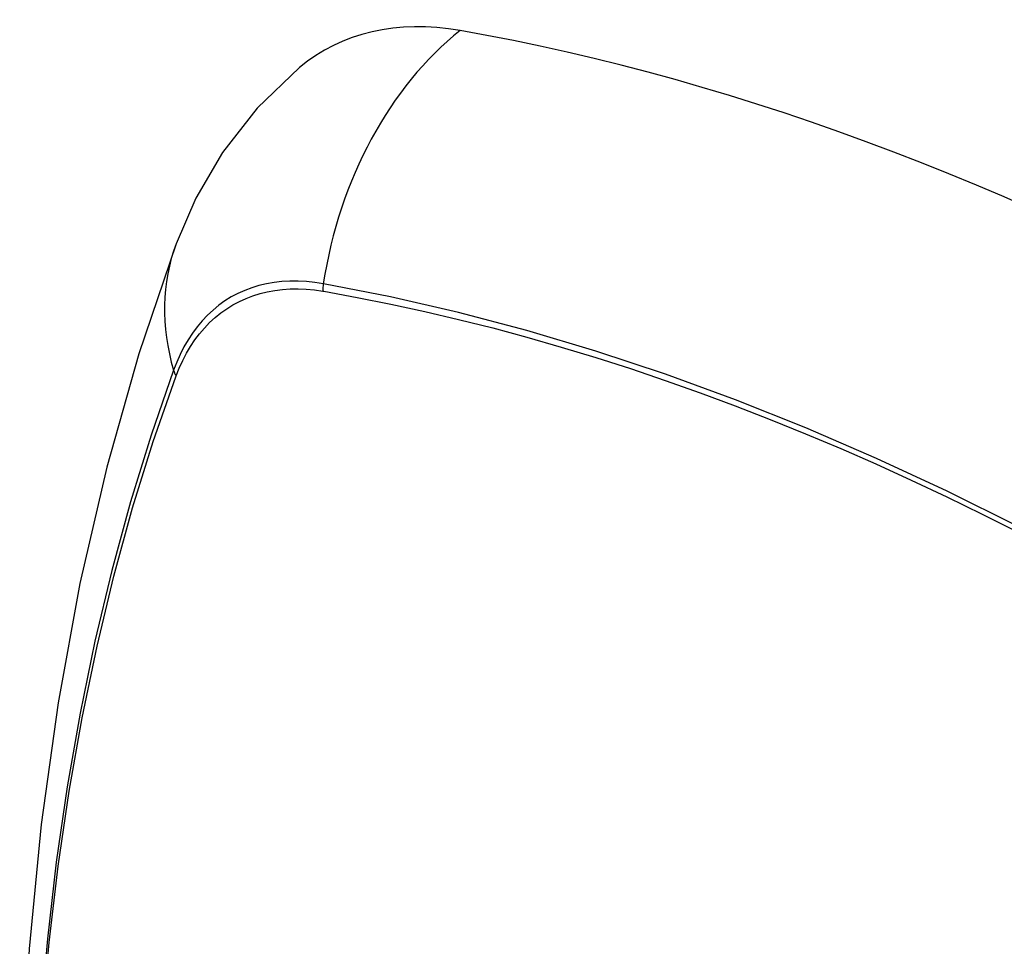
# Model space of a CAD drawing. Header units: inches. Extents: x 25 to 686, y 75 to 314.
# Tile 136 of 160: x 633.802 to 634.143, y 278.754 to 279.074. Entities that reach past the tile are written whole.
import ezdxf

# ---------------------------------------------------------------- set-up
doc = ezdxf.new("R2010")
doc.units = ezdxf.units.IN
doc.header["$MEASUREMENT"] = 0
doc.layers.add('Visible Edges(ANSI)', color=7, linetype='Continuous', lineweight=25)
doc.layers.add('Visible Tangent Edges(ANSI)', color=7, linetype='Continuous', lineweight=25)

msp = doc.modelspace()

# ---------------------------------------------------------------- linework, layer by layer
at = {"layer": 'Visible Edges(ANSI)', "flags": 128}
for points in [[(633.89899, 279.05731), (633.88437, 279.04324), (633.87243, 279.02794), (633.86317, 279.01215), (633.85635, 278.99642)], [(633.85635, 278.99642), (633.84351, 278.95837), (633.83245, 278.91919), (633.82315, 278.87895), (633.81559, 278.83773), (633.80975, 278.79559), (633.8056, 278.75259), (633.80313, 278.7088), (633.80231, 278.66427), (633.80312, 278.61908), (633.80555, 278.57327), (633.80957, 278.52691), (633.81517, 278.48008), (633.82232, 278.43283), (633.831, 278.38523), (633.84119, 278.33735), (633.85286, 278.28926)]]:
    msp.add_lwpolyline(points, dxfattribs=at)
at = {"layer": 'Visible Edges(ANSI)'}
for centre, major_axis, start_param, end_param in [((633.99588, 278.90968), (-0.08858, 0.15343), 5.834048, 6.381985), ((634.25767, 277.89369), (-0.64961, 1.12515), 5.161526, 5.834048)]:
    msp.add_ellipse(centre, major_axis=major_axis, ratio=0.57735, start_param=start_param, end_param=end_param, dxfattribs=at)
at = {"layer": 'Visible Tangent Edges(ANSI)'}
for p, q in [((633.90712, 278.98001), (633.90745, 278.97996)), ((633.85627, 278.95041), (633.85639, 278.95072))]:
    msp.add_line(p, q, dxfattribs=at)
at = {"layer": 'Visible Tangent Edges(ANSI)', "flags": 128}
for points in [[(633.90727, 278.98258), (633.90431, 278.98305), (633.9014, 278.98336), (633.89853, 278.98351), (633.89571, 278.98351), (633.89294, 278.98336), (633.89024, 278.98305), (633.8876, 278.98259), (633.88502, 278.98197), (633.88252, 278.9812), (633.88008, 278.98029), (633.87773, 278.97922), (633.87545, 278.978), (633.87326, 278.97664), (633.87116, 278.97513), (633.86914, 278.97348), (633.86722, 278.97169), (633.8654, 278.96976), (633.86367, 278.9677), (633.86204, 278.96551), (633.86052, 278.96319), (633.8591, 278.96074), (633.85778, 278.95817), (633.85658, 278.95549), (633.85549, 278.95268)], [(634.14744, 278.89864), (634.12292, 278.91083), (634.09843, 278.9222), (634.07402, 278.93275), (634.0497, 278.94246), (634.0255, 278.95132), (634.00146, 278.95931), (633.9776, 278.96644), (633.95394, 278.97269), (633.9305, 278.97807), (633.90727, 278.98258)], [(633.85639, 278.95072), (633.85748, 278.95343), (633.85867, 278.95604), (633.85997, 278.95852), (633.86138, 278.96089), (633.86288, 278.96314), (633.86448, 278.96527), (633.86618, 278.96727), (633.86797, 278.96914), (633.86985, 278.97088), (633.87182, 278.97249), (633.87388, 278.97396), (633.87603, 278.97529), (633.87825, 278.97648), (633.88055, 278.97753), (633.88293, 278.97843), (633.88538, 278.97919), (633.88789, 278.97981), (633.89047, 278.98028), (633.89311, 278.9806), (633.89581, 278.98078), (633.89857, 278.98081), (633.90137, 278.98069), (633.90422, 278.98043), (633.90712, 278.98001)], [(633.90745, 278.97996), (633.91902, 278.97786), (633.93063, 278.97555), (633.9423, 278.97301), (633.95403, 278.97026), (633.96581, 278.96729), (633.97764, 278.9641), (633.98953, 278.96069), (634.00146, 278.95707), (634.01345, 278.95322), (634.02547, 278.94916), (634.03753, 278.94488), (634.04963, 278.94038), (634.06176, 278.93567), (634.07392, 278.93074), (634.0861, 278.9256), (634.0983, 278.92026), (634.11052, 278.9147), (634.12275, 278.90894), (634.13499, 278.90297), (634.14724, 278.89679)], [(633.85549, 278.95268), (633.84772, 278.93024), (633.8406, 278.90714), (633.83413, 278.8834), (633.82832, 278.85905), (633.82319, 278.83411), (633.81873, 278.80862), (633.81496, 278.7826), (633.81187, 278.75609), (633.80948, 278.72911), (633.80777, 278.70172), (633.80676, 278.67394), (633.80643, 278.64578), (633.80679, 278.61722), (633.80784, 278.58829), (633.80957, 278.559), (633.81198, 278.52938), (633.81507, 278.49948), (633.81884, 278.46932), (633.82328, 278.4389), (633.8284, 278.40825), (633.83418, 278.3774), (633.84062, 278.34636)], [(633.84138, 278.34598), (633.83492, 278.37695), (633.82912, 278.40775), (633.82398, 278.43834), (633.81952, 278.4687), (633.81574, 278.4988), (633.81264, 278.52865), (633.81021, 278.55821), (633.80847, 278.58745), (633.80742, 278.61632), (633.80706, 278.6448), (633.80739, 278.67289), (633.80841, 278.70059), (633.81012, 278.7279), (633.81253, 278.75477), (633.81563, 278.78118), (633.81942, 278.80709), (633.82389, 278.83247), (633.82904, 278.85729), (633.83487, 278.88152), (633.84135, 278.90513), (633.84849, 278.92809), (633.85627, 278.95041)]]:
    msp.add_lwpolyline(points, dxfattribs=at)
at = {"layer": 'Visible Tangent Edges(ANSI)'}
for centre, major_axis, ratio, start_param, end_param in [((633.99337, 278.97084), (-0.02022, -0.11637), 0.735518, 3.83087, 4.73923), ((633.96724, 278.95575), (-0.11089, 0.04067), 0.735518, 0, 0.496286), ((633.91444, 278.9816), (-0.00176, -0.00968), 0.735414, 4.744852, 5.008559), ((633.8648, 278.95294), (0.00925, -0.00336), 0.732421, 3.635219, 3.898926)]:
    msp.add_ellipse(centre, major_axis=major_axis, ratio=ratio, start_param=start_param, end_param=end_param, dxfattribs=at)

doc.saveas('drawing.dxf')
